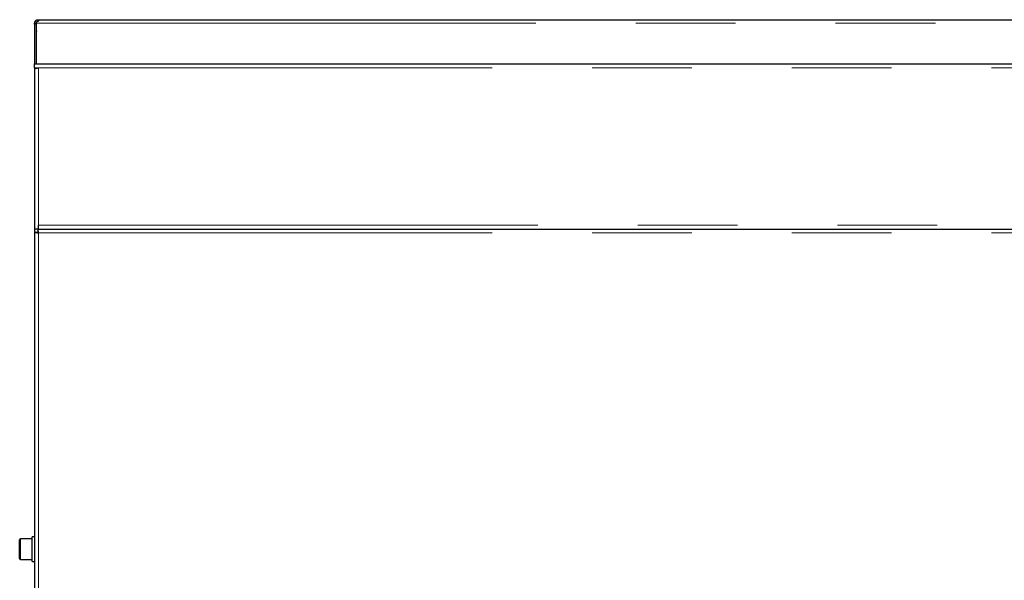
# Model space of a CAD drawing. Header units: millimetres. Extents: x 37 to 252, y 66 to 151.
# Tile 45 of 68: x 156.78 to 169.3, y 90.28 to 97.4. Entities that reach past the tile are written whole.
import ezdxf

# ---------------------------------------------------------------- set-up
doc = ezdxf.new("R2010")
doc.units = ezdxf.units.MM
doc.linetypes.add('PHANTOM', pattern=[12.7, 6.35, -1.27, 1.27, -1.27, 1.27, -1.27])

msp = doc.modelspace()

# ---------------------------------------------------------------- linework, layer by layer
at = {"color": 7, "linetype": 'Continuous', "lineweight": 25}
for p, q in [((156.966, 97.359), (156.986, 97.359)), ((156.966, 97.348), (156.966, 97.359)), ((156.986, 97.348), (156.966, 97.348)), ((156.966, 97.348), (156.966, 96.843)), ((156.986, 97.348), (156.986, 97.359)), ((156.986, 97.348), (156.986, 96.843)), ((156.992, 97.359), (156.992, 97.375)), ((156.992, 96.843), (156.992, 97.359)), ((157.011, 97.404), (157.011, 97.384)), ((157.011, 97.404), (157.022, 97.404)), ((157.022, 97.404), (186.483, 97.404)), ((156.986, 97.224), (156.992, 97.224)), ((156.966, 96.793), (156.966, 96.843)), ((156.966, 96.843), (157.016, 96.843)), ((157.016, 96.843), (188.186, 96.843)), ((156.966, 96.793), (157.016, 96.793)), ((156.966, 96.793), (156.966, 96.779)), ((156.966, 96.779), (156.966, 94.743)), ((157.016, 94.743), (157.016, 94.793)), ((156.966, 94.743), (156.966, 94.704)), ((157.016, 94.743), (156.966, 94.743)), ((156.966, 94.704), (156.991, 94.704)), ((156.966, 94.704), (156.966, 69.602)), ((157.006, 94.743), (157.006, 94.718)), ((157.016, 94.743), (188.186, 94.743)), ((156.776, 90.673), (156.776, 90.793)), ((156.936, 90.803), (156.786, 90.803)), ((156.966, 90.83), (156.936, 90.83)), ((156.936, 90.673), (156.936, 90.83)), ((156.776, 90.553), (156.776, 90.673)), ((156.936, 90.516), (156.936, 90.673)), ((156.786, 90.543), (156.936, 90.543)), ((156.936, 90.516), (156.966, 90.516))]:
    msp.add_line(p, q, dxfattribs=at)
at = {"color": 8, "linetype": 'PHANTOM', "lineweight": 18}
for p, q in [((156.992, 97.359), (186.438, 97.359)), ((188.186, 96.793), (157.016, 96.793)), ((157.016, 96.793), (157.016, 94.793)), ((157.016, 94.793), (188.186, 94.793)), ((188.186, 94.693), (157.016, 94.693)), ((157.016, 94.693), (157.016, 69.613)), ((156.786, 90.803), (156.786, 90.673)), ((156.786, 90.673), (156.786, 90.543))]:
    msp.add_line(p, q, dxfattribs=at)
at = {"color": 7, "linetype": 'Continuous', "lineweight": 25}
for centre, start, end in [((156.786, 90.793), 90, 180), ((156.786, 90.553), 180, 270)]:
    msp.add_arc(centre, 0.01, start, end, dxfattribs=at)
for points, knots in [([(156.966, 97.359), (156.967, 97.361), (156.967, 97.367), (156.969, 97.375), (156.973, 97.383), (156.979, 97.391), (156.987, 97.397), (156.995, 97.401), (157.004, 97.403), (157.009, 97.404), (157.011, 97.404)], [0, 0, 0, 0, 0.115395, 0.238978, 0.368193, 0.5, 0.631889, 0.760881, 0.883228, 1, 1, 1, 1]), ([(156.986, 97.359), (156.987, 97.36), (156.987, 97.363), (156.988, 97.368), (156.99, 97.372), (156.994, 97.377), (156.998, 97.38), (157.002, 97.382), (157.007, 97.384), (157.01, 97.384), (157.011, 97.384)], [0, 0, 0, 0, 0.124739, 0.249974, 0.375078, 0.499985, 0.624948, 0.749928, 0.873772, 1, 1, 1, 1]), ([(157.022, 97.404), (157.022, 97.404), (157.022, 97.403), (157.02, 97.399), (157.017, 97.394), (157.013, 97.389), (157.009, 97.383), (157.004, 97.379), (156.998, 97.376), (156.994, 97.375), (156.992, 97.375)], [0, 0, 0, 0, 0.1568, 0.30949, 0.454374, 0.588136, 0.708919, 0.816021, 0.910759, 1, 1, 1, 1]), ([(156.992, 97.263), (156.991, 97.262), (156.986, 97.25), (156.986, 97.236), (156.986, 97.224)], [0, 0, 0, 0, 0.082702, 1, 1, 1, 1]), ([(156.966, 96.779), (156.967, 96.78), (156.968, 96.782), (156.977, 96.785), (156.99, 96.788), (157.004, 96.791), (157.013, 96.792), (157.016, 96.793)], [0, 0, 0, 0, 0.218146, 0.436329, 0.654472, 0.872655, 1, 1, 1, 1]), ([(156.966, 94.704), (156.967, 94.703), (156.969, 94.701), (156.98, 94.698), (156.997, 94.696), (157.01, 94.694), (157.016, 94.693)], [0, 0, 0, 0, 0.250021, 0.5, 0.749991, 1, 1, 1, 1]), ([(156.991, 94.704), (156.992, 94.703), (156.993, 94.701), (156.998, 94.698), (157.007, 94.696), (157.013, 94.694), (157.016, 94.693)], [0, 0, 0, 0, 0.250026, 0.500014, 0.750002, 1, 1, 1, 1]), ([(157.016, 94.693), (157.016, 94.7), (157.014, 94.713), (157.011, 94.729), (157.008, 94.741), (157.007, 94.742), (157.006, 94.743)], [0, 0, 0, 0, 0.250014, 0.500015, 0.749992, 1, 1, 1, 1]), ([(157.016, 94.693), (157.016, 94.696), (157.014, 94.703), (157.011, 94.711), (157.008, 94.717), (157.007, 94.718), (157.006, 94.718)], [0, 0, 0, 0, 0.250053, 0.500044, 0.750003, 1, 1, 1, 1])]:
    msp.add_open_spline(points, degree=3, knots=knots, dxfattribs=at)

doc.saveas('drawing.dxf')
